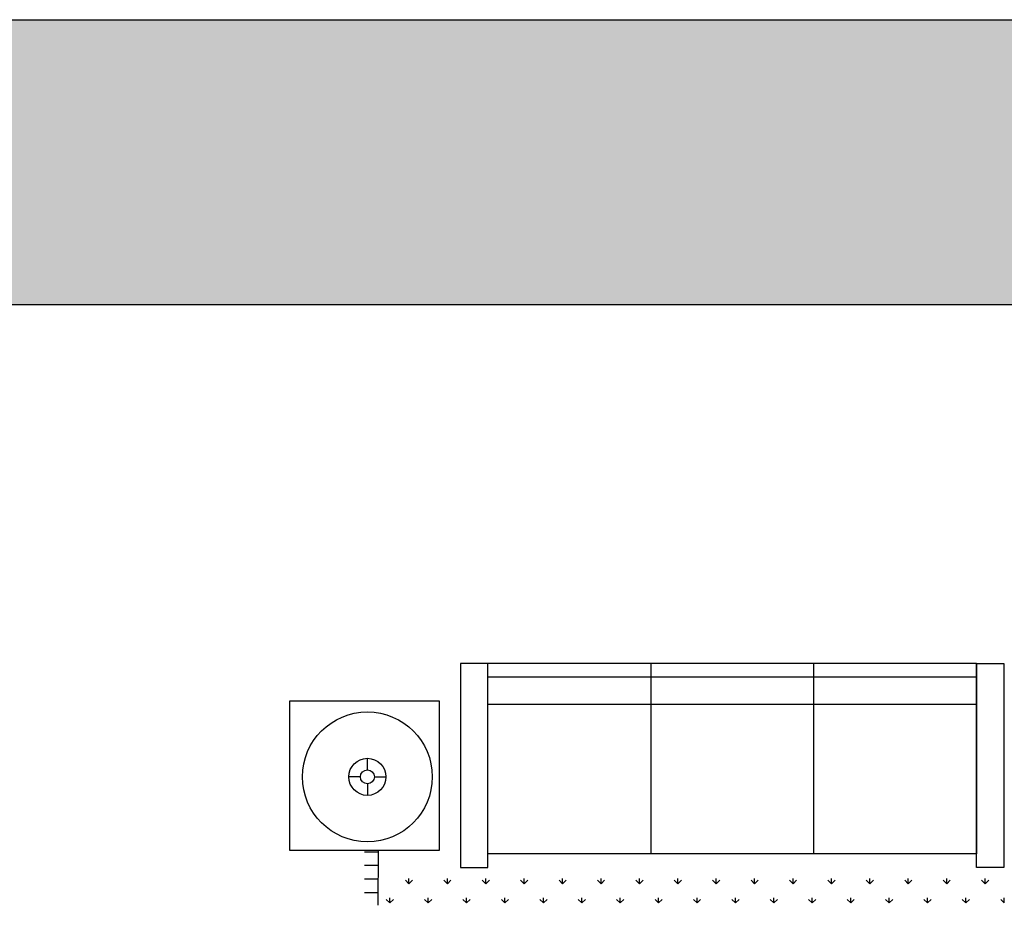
# Model space of a CAD drawing. Header units: millimetres. Extents: x -30782 to 40110, y 35885 to 73818.
# Tile 69 of 166: x -16748 to -13123, y 70558 to 73818. Entities that reach past the tile are written whole.
import ezdxf

# ---------------------------------------------------------------- set-up
doc = ezdxf.new("R2010")
doc.units = ezdxf.units.MM
doc.layers.add('L1', color=7, linetype='Continuous')

# ---------------------------------------------------------------- blocks, each defined once
blk = doc.blocks.new('A$C7DEE7CBF')
for p, q in [((774.8, 2904.2, -342.9), (674.8, 2904.2, -342.9)), ((674.8, 2904.2, -342.9), (674.8, 2154.2, -342.9)), ((2574.8, 2904.2, -342.9), (774.8, 2904.2, -342.9)), ((774.8, 2154.2, -342.9), (774.8, 2904.2, -342.9)), ((1374.8, 2904.2, -342.9), (1374.8, 2204.2, -342.9)), ((1974.8, 2904.2, -342.9), (1974.8, 2204.2, -342.9)), ((2574.8, 2904.2, -342.9), (2674.8, 2904.2, -342.9)), ((2574.8, 2154.2, -342.9), (2574.8, 2904.2, -342.9)), ((2574.8, 2904.2, -342.9), (2574.8, 2204.2, -342.9)), ((2674.8, 2904.2, -342.9), (2674.8, 2154.2, -342.9)), ((2574.8, 2854.2, -342.9), (774.8, 2854.2, -342.9)), ((46, 2766.7, -342.9), (596, 2766.7, -342.9)), ((46, 2216.7, -342.9), (46, 2766.7, -342.9)), ((596, 2766.7, -342.9), (596, 2216.7, -342.9)), ((2574.8, 2754.2, -342.9), (774.8, 2754.2, -342.9)), ((331.7, 2513, -342.9), (331.7, 2555.7, -342.9)), ((306.1, 2487.4, -342.9), (263.5, 2487.4, -342.9)), ((357.4, 2487.4, -342.9), (400, 2487.4, -342.9)), ((331.7, 2461.8, -342.9), (331.7, 2419.1, -342.9)), ((596, 2216.7, -342.9), (46, 2216.7, -342.9)), ((321, 2212, -342.9), (371, 2211.8, -342.9)), ((371, 2216.5, -342.9), (370.3, 2014.6, -342.9)), ((2574.8, 2204.2, -342.9), (774.8, 2204.2, -342.9)), ((320.8, 2162, -342.9), (370.8, 2161.8, -342.9)), ((674.8, 2154.2, -342.9), (774.8, 2154.2, -342.9)), ((2674.8, 2154.2, -342.9), (2574.8, 2154.2, -342.9)), ((320.7, 2112, -342.9), (370.7, 2111.8, -342.9)), ((484.8, 2093.9, -342.9), (471.5, 2107.2, -342.9)), ((484.8, 2093.9, -342.9), (484.8, 2112.7, -342.9)), ((484.8, 2093.9, -342.9), (498, 2107.2, -342.9)), ((626.2, 2093.9, -342.9), (612.9, 2107.2, -342.9)), ((626.2, 2093.9, -342.9), (626.2, 2112.7, -342.9)), ((626.2, 2093.9, -342.9), (639.4, 2107.2, -342.9)), ((767.6, 2093.9, -342.9), (754.3, 2107.2, -342.9)), ((767.6, 2093.9, -342.9), (767.6, 2112.7, -342.9)), ((767.6, 2093.9, -342.9), (780.9, 2107.2, -342.9)), ((909, 2093.9, -342.9), (895.8, 2107.2, -342.9)), ((909, 2093.9, -342.9), (909, 2112.7, -342.9)), ((909, 2093.9, -342.9), (922.3, 2107.2, -342.9)), ((1050.4, 2093.9, -342.9), (1037.2, 2107.2, -342.9)), ((1050.4, 2093.9, -342.9), (1050.4, 2112.7, -342.9)), ((1050.4, 2093.9, -342.9), (1063.7, 2107.2, -342.9)), ((1191.9, 2093.9, -342.9), (1178.6, 2107.2, -342.9)), ((1191.9, 2093.9, -342.9), (1191.9, 2112.7, -342.9)), ((1191.9, 2093.9, -342.9), (1205.1, 2107.2, -342.9)), ((1333.3, 2093.9, -342.9), (1320, 2107.2, -342.9)), ((1333.3, 2093.9, -342.9), (1333.3, 2112.7, -342.9)), ((1333.3, 2093.9, -342.9), (1346.5, 2107.2, -342.9)), ((1474.7, 2093.9, -342.9), (1461.4, 2107.2, -342.9)), ((1474.7, 2093.9, -342.9), (1474.7, 2112.7, -342.9)), ((1474.7, 2093.9, -342.9), (1488, 2107.2, -342.9)), ((1616.1, 2093.9, -342.9), (1602.9, 2107.2, -342.9)), ((1616.1, 2093.9, -342.9), (1616.1, 2112.7, -342.9)), ((1616.1, 2093.9, -342.9), (1629.4, 2107.2, -342.9)), ((1757.5, 2093.9, -342.9), (1744.3, 2107.2, -342.9)), ((1757.5, 2093.9, -342.9), (1757.5, 2112.7, -342.9)), ((1757.5, 2093.9, -342.9), (1770.8, 2107.2, -342.9)), ((1899, 2093.9, -342.9), (1885.7, 2107.2, -342.9)), ((1899, 2093.9, -342.9), (1899, 2112.7, -342.9)), ((1899, 2093.9, -342.9), (1912.2, 2107.2, -342.9)), ((2040.4, 2093.9, -342.9), (2027.1, 2107.2, -342.9)), ((2040.4, 2093.9, -342.9), (2040.4, 2112.7, -342.9)), ((2040.4, 2093.9, -342.9), (2053.6, 2107.2, -342.9)), ((2181.8, 2093.9, -342.9), (2168.6, 2107.2, -342.9)), ((2181.8, 2093.9, -342.9), (2181.8, 2112.7, -342.9)), ((2181.8, 2093.9, -342.9), (2195.1, 2107.2, -342.9)), ((2323.2, 2093.9, -342.9), (2310, 2107.2, -342.9)), ((2323.2, 2093.9, -342.9), (2323.2, 2112.7, -342.9)), ((2323.2, 2093.9, -342.9), (2336.5, 2107.2, -342.9)), ((2464.7, 2093.9, -342.9), (2451.4, 2107.2, -342.9)), ((2464.7, 2093.9, -342.9), (2464.7, 2112.7, -342.9)), ((2464.7, 2093.9, -342.9), (2477.9, 2107.2, -342.9)), ((2606.1, 2093.9, -342.9), (2592.8, 2107.2, -342.9)), ((2606.1, 2093.9, -342.9), (2606.1, 2112.7, -342.9)), ((2606.1, 2093.9, -342.9), (2619.3, 2107.2, -342.9)), ((320.5, 2062, -342.9), (370.5, 2061.8, -342.9)), ((414, 2023.2, -342.9), (400.8, 2036.5, -342.9)), ((414, 2023.2, -342.9), (414, 2042, -342.9)), ((414, 2023.2, -342.9), (427.3, 2036.5, -342.9)), ((555.5, 2023.2, -342.9), (542.2, 2036.5, -342.9)), ((555.5, 2023.2, -342.9), (555.5, 2042, -342.9)), ((555.5, 2023.2, -342.9), (568.7, 2036.5, -342.9)), ((696.9, 2023.2, -342.9), (683.6, 2036.5, -342.9)), ((696.9, 2023.2, -342.9), (696.9, 2042, -342.9)), ((696.9, 2023.2, -342.9), (710.1, 2036.5, -342.9)), ((838.3, 2023.2, -342.9), (825.1, 2036.5, -342.9)), ((838.3, 2023.2, -342.9), (838.3, 2042, -342.9)), ((838.3, 2023.2, -342.9), (851.6, 2036.5, -342.9)), ((979.7, 2023.2, -342.9), (966.5, 2036.5, -342.9)), ((979.7, 2023.2, -342.9), (979.7, 2042, -342.9)), ((979.7, 2023.2, -342.9), (993, 2036.5, -342.9)), ((1121.2, 2023.2, -342.9), (1107.9, 2036.5, -342.9)), ((1121.2, 2023.2, -342.9), (1121.2, 2042, -342.9)), ((1121.2, 2023.2, -342.9), (1134.4, 2036.5, -342.9)), ((1262.6, 2023.2, -342.9), (1249.3, 2036.5, -342.9)), ((1262.6, 2023.2, -342.9), (1262.6, 2042, -342.9)), ((1262.6, 2023.2, -342.9), (1275.8, 2036.5, -342.9)), ((1404, 2023.2, -342.9), (1390.7, 2036.5, -342.9)), ((1404, 2023.2, -342.9), (1404, 2042, -342.9)), ((1404, 2023.2, -342.9), (1417.3, 2036.5, -342.9)), ((1545.4, 2023.2, -342.9), (1532.2, 2036.5, -342.9)), ((1545.4, 2023.2, -342.9), (1545.4, 2042, -342.9)), ((1545.4, 2023.2, -342.9), (1558.7, 2036.5, -342.9)), ((1686.8, 2023.2, -342.9), (1673.6, 2036.5, -342.9)), ((1686.8, 2023.2, -342.9), (1686.8, 2042, -342.9)), ((1686.8, 2023.2, -342.9), (1700.1, 2036.5, -342.9)), ((1828.3, 2023.2, -342.9), (1815, 2036.5, -342.9)), ((1828.3, 2023.2, -342.9), (1828.3, 2042, -342.9)), ((1828.3, 2023.2, -342.9), (1841.5, 2036.5, -342.9)), ((1969.7, 2023.2, -342.9), (1956.4, 2036.5, -342.9)), ((1969.7, 2023.2, -342.9), (1969.7, 2042, -342.9)), ((1969.7, 2023.2, -342.9), (1982.9, 2036.5, -342.9)), ((2111.1, 2023.2, -342.9), (2097.8, 2036.5, -342.9)), ((2111.1, 2023.2, -342.9), (2111.1, 2042, -342.9)), ((2111.1, 2023.2, -342.9), (2124.4, 2036.5, -342.9)), ((2252.5, 2023.2, -342.9), (2239.3, 2036.5, -342.9)), ((2252.5, 2023.2, -342.9), (2252.5, 2042, -342.9)), ((2252.5, 2023.2, -342.9), (2265.8, 2036.5, -342.9)), ((2393.9, 2023.2, -342.9), (2380.7, 2036.5, -342.9)), ((2393.9, 2023.2, -342.9), (2393.9, 2042, -342.9)), ((2393.9, 2023.2, -342.9), (2407.2, 2036.5, -342.9)), ((2535.4, 2023.2, -342.9), (2522.1, 2036.5, -342.9)), ((2535.4, 2023.2, -342.9), (2535.4, 2042, -342.9)), ((2535.4, 2023.2, -342.9), (2548.6, 2036.5, -342.9)), ((2676.8, 2023.2, -342.9), (2663.5, 2036.5, -342.9)), ((2676.8, 2023.2, -342.9), (2676.8, 2042, -342.9))]:
    blk.add_line(p, q)
for radius in [239, 68.3, 25.6]:
    blk.add_circle((331.7, 2487.4, -342.9), radius)
blk = doc.blocks.new('format')
h = blk.add_hatch(color=256)
h.set_gradient(color1=(68, 68, 68), color2=(84, 109, 142), tint=1)
h.paths.add_polyline_path([(-27052.7, 73818), (-27052.7, 72770), (40110.2, 72770), (40110.2, 73818)])
at = {"color": 155, "true_color": 0x546d8e}
for p, q in [((-27052.7, 73818), (40110.2, 73818)), ((-27052.7, 72770), (40110.2, 72770))]:
    blk.add_line(p, q, dxfattribs=at)

msp = doc.modelspace()

# ---------------------------------------------------------------- block references
msp.add_blockref('A$C7DEE7CBF', (-15799.8, 68543.4))
at = {"layer": 'L1'}
msp.add_blockref('format', (0, 0), dxfattribs=at)

doc.saveas('drawing.dxf')
